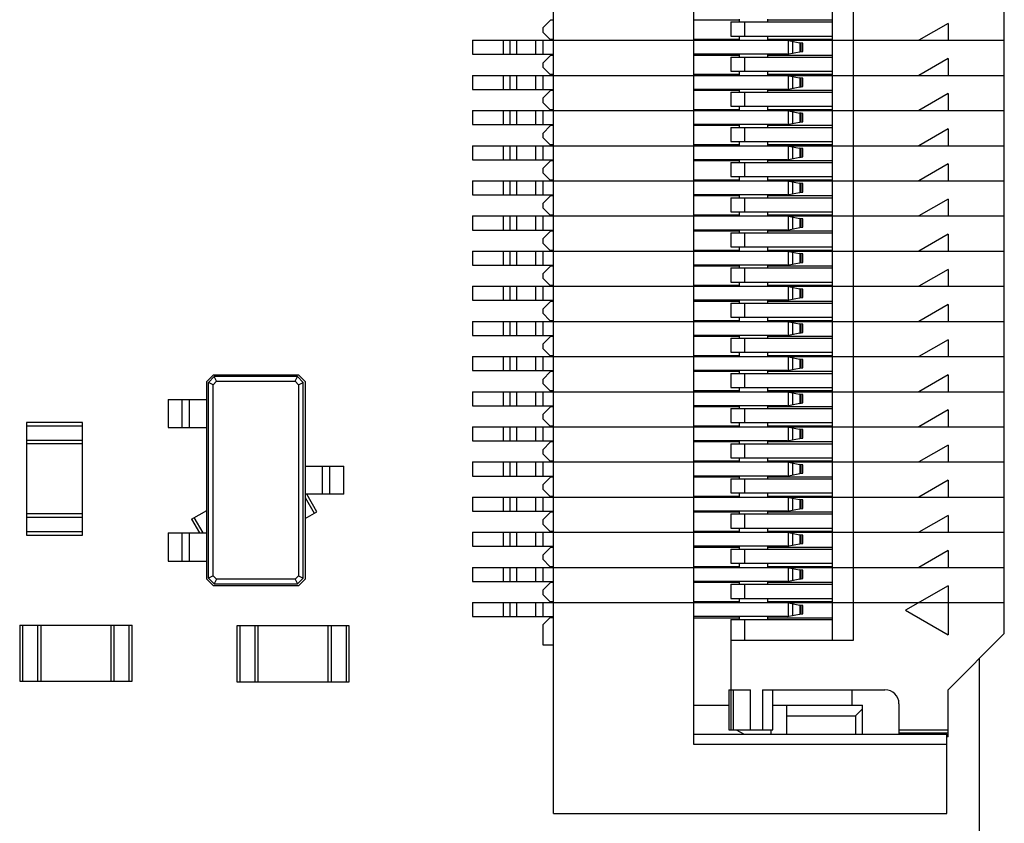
# Model space of a CAD drawing. Header units: millimetres. Extents: x -257 to 878, y 386 to 760.
# Tile 25 of 39: x 565 to 580, y 490 to 501. Entities that reach past the tile are written whole.
import ezdxf

# ---------------------------------------------------------------- set-up
doc = ezdxf.new("R2010")
doc.units = ezdxf.units.MM
doc.header["$LTSCALE"] = 30.734
doc.layers.get('0').update_dxf_attribs({"linetype": 'CONTINUOUS'})

msp = doc.modelspace()

# ---------------------------------------------------------------- linework, layer by layer
at = {"color": 7, "linetype": 'Continuous'}
for p, q in [((573.084, 489.947), (573.084, 525.247)), ((575.084, 490.927), (575.084, 524.267)), ((577.054, 522.807), (577.054, 492.407)), ((577.354, 522.807), (577.354, 492.407)), ((579.504, 492.507), (579.504, 522.707)), ((572.934, 501.122), (573.044, 501.232)), ((573.084, 501.232), (573.044, 501.232)), ((575.734, 501.232), (575.084, 501.232)), ((575.609, 501.207), (575.609, 501.007)), ((575.609, 501.207), (577.054, 501.207)), ((575.734, 501.207), (575.734, 501.247)), ((575.809, 501.007), (575.809, 501.207)), ((576.134, 501.247), (576.134, 501.207)), ((577.054, 501.232), (576.134, 501.232)), ((578.704, 501.187), (578.288, 500.947)), ((578.704, 501.187), (578.704, 500.947)), ((572.934, 501.122), (572.934, 501.062)), ((573.034, 500.962), (572.934, 501.062)), ((575.609, 501.007), (577.054, 501.007)), ((575.734, 500.947), (575.734, 501.007)), ((576.134, 501.007), (576.134, 500.947)), ((571.934, 500.947), (571.934, 500.747)), ((571.934, 500.947), (579.504, 500.947)), ((572.373, 500.747), (572.373, 500.947)), ((572.464, 500.947), (572.464, 500.747)), ((572.564, 500.747), (572.564, 500.947)), ((572.834, 500.747), (572.834, 500.947)), ((572.934, 500.947), (572.934, 500.747)), ((573.034, 500.962), (573.084, 500.962)), ((575.084, 500.962), (575.734, 500.962)), ((576.134, 500.962), (577.054, 500.962)), ((576.414, 500.947), (576.614, 500.907)), ((576.429, 500.944), (576.429, 500.75)), ((576.495, 500.763), (576.495, 500.93)), ((576.634, 500.907), (576.592, 500.912)), ((576.592, 500.911), (576.592, 500.782)), ((576.605, 500.911), (576.605, 500.909)), ((576.614, 500.787), (576.614, 500.907)), ((576.634, 500.787), (576.634, 500.907)), ((571.934, 500.747), (573.084, 500.747)), ((572.934, 500.622), (573.044, 500.732)), ((573.084, 500.732), (573.044, 500.732)), ((576.414, 500.747), (575.084, 500.747)), ((575.734, 500.732), (575.084, 500.732)), ((575.734, 500.707), (575.734, 500.747)), ((576.134, 500.747), (576.134, 500.707)), ((577.054, 500.732), (576.134, 500.732)), ((576.414, 500.747), (576.614, 500.787)), ((576.592, 500.781), (576.634, 500.787)), ((576.605, 500.785), (576.605, 500.783)), ((572.934, 500.622), (572.934, 500.562)), ((575.609, 500.707), (575.609, 500.507)), ((575.609, 500.707), (577.054, 500.707)), ((575.809, 500.507), (575.809, 500.707)), ((578.704, 500.687), (578.288, 500.447)), ((578.704, 500.687), (578.704, 500.447)), ((571.934, 500.447), (571.934, 500.247)), ((571.934, 500.447), (579.504, 500.447)), ((572.373, 500.247), (572.373, 500.447)), ((572.464, 500.447), (572.464, 500.247)), ((572.564, 500.247), (572.564, 500.447)), ((572.834, 500.247), (572.834, 500.447)), ((573.034, 500.462), (572.934, 500.562)), ((572.934, 500.447), (572.934, 500.247)), ((573.034, 500.462), (573.084, 500.462)), ((575.084, 500.462), (575.734, 500.462)), ((575.609, 500.507), (577.054, 500.507)), ((575.734, 500.447), (575.734, 500.507)), ((576.134, 500.507), (576.134, 500.447)), ((576.134, 500.462), (577.054, 500.462)), ((576.414, 500.447), (576.614, 500.407)), ((576.429, 500.444), (576.429, 500.25)), ((576.495, 500.263), (576.495, 500.43)), ((576.634, 500.407), (576.592, 500.412)), ((576.592, 500.411), (576.592, 500.282)), ((576.605, 500.411), (576.605, 500.409)), ((576.614, 500.287), (576.614, 500.407)), ((576.634, 500.287), (576.634, 500.407)), ((571.934, 500.247), (573.084, 500.247)), ((572.934, 500.122), (573.044, 500.232)), ((573.084, 500.232), (573.044, 500.232)), ((576.414, 500.247), (575.084, 500.247)), ((575.734, 500.232), (575.084, 500.232)), ((575.609, 500.207), (575.609, 500.007)), ((575.609, 500.207), (577.054, 500.207)), ((575.734, 500.207), (575.734, 500.247)), ((575.809, 500.007), (575.809, 500.207)), ((576.134, 500.247), (576.134, 500.207)), ((577.054, 500.232), (576.134, 500.232)), ((576.414, 500.247), (576.614, 500.287)), ((576.592, 500.281), (576.634, 500.287)), ((576.605, 500.285), (576.605, 500.283)), ((578.704, 500.187), (578.288, 499.947)), ((578.704, 500.187), (578.704, 499.947)), ((572.934, 500.122), (572.934, 500.062)), ((573.034, 499.962), (572.934, 500.062)), ((571.934, 499.947), (571.934, 499.747)), ((571.934, 499.947), (579.504, 499.947)), ((572.373, 499.747), (572.373, 499.947)), ((572.464, 499.947), (572.464, 499.747)), ((572.564, 499.747), (572.564, 499.947)), ((572.834, 499.747), (572.834, 499.947)), ((572.934, 499.947), (572.934, 499.747)), ((573.034, 499.962), (573.084, 499.962)), ((575.084, 499.962), (575.734, 499.962)), ((575.609, 500.007), (577.054, 500.007)), ((575.734, 499.947), (575.734, 500.007)), ((576.134, 500.007), (576.134, 499.947)), ((576.134, 499.962), (577.054, 499.962)), ((576.414, 499.947), (576.614, 499.907)), ((576.429, 499.944), (576.429, 499.75)), ((576.495, 499.763), (576.495, 499.93)), ((576.634, 499.907), (576.592, 499.912)), ((576.592, 499.911), (576.592, 499.782)), ((576.605, 499.911), (576.605, 499.909)), ((576.614, 499.787), (576.614, 499.907)), ((576.634, 499.787), (576.634, 499.907)), ((571.934, 499.747), (573.084, 499.747)), ((572.934, 499.622), (573.044, 499.732)), ((573.084, 499.732), (573.044, 499.732)), ((576.414, 499.747), (575.084, 499.747)), ((575.734, 499.732), (575.084, 499.732)), ((575.734, 499.707), (575.734, 499.747)), ((576.134, 499.747), (576.134, 499.707)), ((577.054, 499.732), (576.134, 499.732)), ((576.414, 499.747), (576.614, 499.787)), ((576.592, 499.781), (576.634, 499.787)), ((576.605, 499.785), (576.605, 499.783)), ((572.934, 499.622), (572.934, 499.562)), ((575.609, 499.707), (575.609, 499.507)), ((575.609, 499.707), (577.054, 499.707)), ((575.809, 499.507), (575.809, 499.707)), ((578.704, 499.687), (578.288, 499.447)), ((578.704, 499.687), (578.704, 499.447)), ((573.034, 499.462), (572.934, 499.562)), ((573.034, 499.462), (573.084, 499.462)), ((575.084, 499.462), (575.734, 499.462)), ((575.609, 499.507), (577.054, 499.507)), ((575.734, 499.447), (575.734, 499.507)), ((576.134, 499.507), (576.134, 499.447)), ((576.134, 499.462), (577.054, 499.462)), ((571.934, 499.447), (571.934, 499.247)), ((571.934, 499.447), (579.504, 499.447)), ((572.373, 499.247), (572.373, 499.447)), ((572.464, 499.447), (572.464, 499.247)), ((572.564, 499.247), (572.564, 499.447)), ((572.834, 499.247), (572.834, 499.447)), ((572.934, 499.447), (572.934, 499.247)), ((576.414, 499.447), (576.614, 499.407)), ((576.429, 499.444), (576.429, 499.25)), ((576.495, 499.263), (576.495, 499.43)), ((576.634, 499.407), (576.592, 499.412)), ((576.592, 499.411), (576.592, 499.282)), ((576.605, 499.411), (576.605, 499.409)), ((576.614, 499.287), (576.614, 499.407)), ((576.634, 499.287), (576.634, 499.407)), ((571.934, 499.247), (573.084, 499.247)), ((572.934, 499.122), (573.044, 499.232)), ((573.084, 499.232), (573.044, 499.232)), ((576.414, 499.247), (575.084, 499.247)), ((575.734, 499.232), (575.084, 499.232)), ((575.609, 499.207), (575.609, 499.007)), ((575.609, 499.207), (577.054, 499.207)), ((575.734, 499.207), (575.734, 499.247)), ((575.809, 499.007), (575.809, 499.207)), ((576.134, 499.247), (576.134, 499.207)), ((577.054, 499.232), (576.134, 499.232)), ((576.414, 499.247), (576.614, 499.287)), ((576.592, 499.281), (576.634, 499.287)), ((576.605, 499.285), (576.605, 499.283)), ((578.704, 499.187), (578.288, 498.947)), ((578.704, 499.187), (578.704, 498.947)), ((572.934, 499.122), (572.934, 499.062)), ((573.034, 498.962), (572.934, 499.062)), ((571.934, 498.947), (571.934, 498.747)), ((571.934, 498.947), (579.504, 498.947)), ((572.373, 498.747), (572.373, 498.947)), ((572.464, 498.947), (572.464, 498.747)), ((572.564, 498.747), (572.564, 498.947)), ((572.834, 498.747), (572.834, 498.947)), ((572.934, 498.947), (572.934, 498.747)), ((573.034, 498.962), (573.084, 498.962)), ((575.084, 498.962), (575.734, 498.962)), ((575.609, 499.007), (577.054, 499.007)), ((575.734, 498.947), (575.734, 499.007)), ((576.134, 499.007), (576.134, 498.947)), ((576.134, 498.962), (577.054, 498.962)), ((576.414, 498.947), (576.614, 498.907)), ((576.429, 498.944), (576.429, 498.75)), ((576.495, 498.763), (576.495, 498.93)), ((576.634, 498.907), (576.592, 498.912)), ((576.592, 498.911), (576.592, 498.782)), ((576.605, 498.911), (576.605, 498.909)), ((576.614, 498.787), (576.614, 498.907)), ((576.634, 498.787), (576.634, 498.907)), ((576.414, 498.747), (576.614, 498.787)), ((576.592, 498.781), (576.634, 498.787)), ((576.605, 498.785), (576.605, 498.783)), ((571.934, 498.747), (573.084, 498.747)), ((572.934, 498.622), (573.044, 498.732)), ((572.934, 498.622), (572.934, 498.562)), ((573.084, 498.732), (573.044, 498.732)), ((576.414, 498.747), (575.084, 498.747)), ((575.734, 498.732), (575.084, 498.732)), ((575.609, 498.707), (575.609, 498.507)), ((575.609, 498.707), (577.054, 498.707)), ((575.734, 498.707), (575.734, 498.747)), ((575.809, 498.507), (575.809, 498.707)), ((576.134, 498.747), (576.134, 498.707)), ((577.054, 498.732), (576.134, 498.732)), ((578.704, 498.687), (578.288, 498.447)), ((578.704, 498.687), (578.704, 498.447)), ((573.034, 498.462), (572.934, 498.562)), ((575.609, 498.507), (577.054, 498.507)), ((575.734, 498.447), (575.734, 498.507)), ((576.134, 498.507), (576.134, 498.447)), ((571.934, 498.447), (571.934, 498.247)), ((571.934, 498.447), (579.504, 498.447)), ((572.373, 498.247), (572.373, 498.447)), ((572.464, 498.447), (572.464, 498.247)), ((572.564, 498.247), (572.564, 498.447)), ((572.834, 498.247), (572.834, 498.447)), ((572.934, 498.447), (572.934, 498.247)), ((573.034, 498.462), (573.084, 498.462)), ((575.084, 498.462), (575.734, 498.462)), ((576.134, 498.462), (577.054, 498.462)), ((576.414, 498.447), (576.614, 498.407)), ((576.429, 498.444), (576.429, 498.25)), ((576.495, 498.263), (576.495, 498.43)), ((576.634, 498.407), (576.592, 498.412)), ((576.592, 498.411), (576.592, 498.282)), ((576.605, 498.411), (576.605, 498.409)), ((576.614, 498.287), (576.614, 498.407)), ((576.634, 498.287), (576.634, 498.407)), ((571.934, 498.247), (573.084, 498.247)), ((572.934, 498.122), (573.044, 498.232)), ((573.084, 498.232), (573.044, 498.232)), ((576.414, 498.247), (575.084, 498.247)), ((575.734, 498.232), (575.084, 498.232)), ((575.609, 498.207), (575.609, 498.007)), ((575.609, 498.207), (577.054, 498.207)), ((575.734, 498.207), (575.734, 498.247)), ((575.809, 498.007), (575.809, 498.207)), ((576.134, 498.247), (576.134, 498.207)), ((577.054, 498.232), (576.134, 498.232)), ((576.414, 498.247), (576.614, 498.287)), ((576.592, 498.281), (576.634, 498.287)), ((576.605, 498.285), (576.605, 498.283)), ((572.934, 498.122), (572.934, 498.062)), ((573.034, 497.962), (572.934, 498.062)), ((578.704, 498.187), (578.288, 497.947)), ((578.704, 498.187), (578.704, 497.947)), ((571.934, 497.947), (571.934, 497.747)), ((571.934, 497.947), (579.504, 497.947)), ((572.373, 497.747), (572.373, 497.947)), ((572.464, 497.947), (572.464, 497.747)), ((572.564, 497.747), (572.564, 497.947)), ((572.834, 497.747), (572.834, 497.947)), ((572.934, 497.947), (572.934, 497.747)), ((573.034, 497.962), (573.084, 497.962)), ((575.084, 497.962), (575.734, 497.962)), ((575.609, 498.007), (577.054, 498.007)), ((575.734, 497.947), (575.734, 498.007)), ((576.134, 498.007), (576.134, 497.947)), ((576.134, 497.962), (577.054, 497.962)), ((576.414, 497.947), (576.614, 497.907)), ((576.429, 497.944), (576.429, 497.75)), ((576.495, 497.763), (576.495, 497.93)), ((576.634, 497.907), (576.592, 497.912)), ((576.592, 497.911), (576.592, 497.782)), ((576.605, 497.911), (576.605, 497.909)), ((576.414, 497.747), (576.614, 497.787)), ((576.592, 497.781), (576.634, 497.787)), ((576.605, 497.785), (576.605, 497.783)), ((576.614, 497.787), (576.614, 497.907)), ((576.634, 497.787), (576.634, 497.907)), ((571.934, 497.747), (573.084, 497.747)), ((572.934, 497.622), (573.044, 497.732)), ((573.084, 497.732), (573.044, 497.732)), ((576.414, 497.747), (575.084, 497.747)), ((575.734, 497.732), (575.084, 497.732)), ((575.609, 497.707), (575.609, 497.507)), ((575.609, 497.707), (577.054, 497.707)), ((575.734, 497.707), (575.734, 497.747)), ((575.809, 497.507), (575.809, 497.707)), ((576.134, 497.747), (576.134, 497.707)), ((577.054, 497.732), (576.134, 497.732)), ((578.704, 497.687), (578.288, 497.447)), ((578.704, 497.687), (578.704, 497.447)), ((572.934, 497.622), (572.934, 497.562)), ((573.034, 497.462), (572.934, 497.562)), ((575.609, 497.507), (577.054, 497.507)), ((575.734, 497.447), (575.734, 497.507)), ((576.134, 497.507), (576.134, 497.447)), ((571.934, 497.447), (571.934, 497.247)), ((571.934, 497.447), (579.504, 497.447)), ((572.373, 497.247), (572.373, 497.447)), ((572.464, 497.447), (572.464, 497.247)), ((572.564, 497.247), (572.564, 497.447)), ((572.834, 497.247), (572.834, 497.447)), ((572.934, 497.447), (572.934, 497.247)), ((573.034, 497.462), (573.084, 497.462)), ((575.084, 497.462), (575.734, 497.462)), ((576.134, 497.462), (577.054, 497.462)), ((576.414, 497.447), (576.614, 497.407)), ((576.429, 497.444), (576.429, 497.25)), ((576.495, 497.263), (576.495, 497.43)), ((576.634, 497.407), (576.592, 497.412)), ((576.592, 497.411), (576.592, 497.282)), ((576.605, 497.411), (576.605, 497.409)), ((576.614, 497.287), (576.614, 497.407)), ((576.634, 497.287), (576.634, 497.407)), ((571.934, 497.247), (573.084, 497.247)), ((572.934, 497.122), (573.044, 497.232)), ((573.084, 497.232), (573.044, 497.232)), ((576.414, 497.247), (575.084, 497.247)), ((575.734, 497.232), (575.084, 497.232)), ((575.734, 497.207), (575.734, 497.247)), ((576.134, 497.247), (576.134, 497.207)), ((577.054, 497.232), (576.134, 497.232)), ((576.414, 497.247), (576.614, 497.287)), ((576.592, 497.281), (576.634, 497.287)), ((576.605, 497.285), (576.605, 497.283)), ((572.934, 497.122), (572.934, 497.062)), ((575.609, 497.207), (575.609, 497.007)), ((575.609, 497.207), (577.054, 497.207)), ((575.809, 497.007), (575.809, 497.207)), ((578.704, 497.187), (578.288, 496.947)), ((578.704, 497.187), (578.704, 496.947)), ((571.934, 496.947), (571.934, 496.747)), ((571.934, 496.947), (579.504, 496.947)), ((572.373, 496.747), (572.373, 496.947)), ((572.464, 496.947), (572.464, 496.747)), ((572.564, 496.747), (572.564, 496.947)), ((572.834, 496.747), (572.834, 496.947)), ((573.034, 496.962), (572.934, 497.062)), ((572.934, 496.947), (572.934, 496.747)), ((573.034, 496.962), (573.084, 496.962)), ((575.084, 496.962), (575.734, 496.962)), ((575.609, 497.007), (577.054, 497.007)), ((575.734, 496.947), (575.734, 497.007)), ((576.134, 497.007), (576.134, 496.947)), ((576.134, 496.962), (577.054, 496.962)), ((576.414, 496.947), (576.614, 496.907)), ((576.429, 496.944), (576.429, 496.75)), ((576.495, 496.763), (576.495, 496.93)), ((576.414, 496.747), (576.614, 496.787)), ((576.634, 496.907), (576.592, 496.912)), ((576.592, 496.911), (576.592, 496.782)), ((576.592, 496.781), (576.634, 496.787)), ((576.605, 496.911), (576.605, 496.909)), ((576.614, 496.787), (576.614, 496.907)), ((576.634, 496.787), (576.634, 496.907)), ((571.934, 496.747), (573.084, 496.747)), ((572.934, 496.622), (573.044, 496.732)), ((573.084, 496.732), (573.044, 496.732)), ((576.414, 496.747), (575.084, 496.747)), ((575.734, 496.732), (575.084, 496.732)), ((575.609, 496.707), (575.609, 496.507)), ((575.609, 496.707), (577.054, 496.707)), ((575.734, 496.707), (575.734, 496.747)), ((575.809, 496.507), (575.809, 496.707)), ((576.134, 496.747), (576.134, 496.707)), ((577.054, 496.732), (576.134, 496.732)), ((576.605, 496.785), (576.605, 496.783)), ((578.704, 496.687), (578.288, 496.447)), ((578.704, 496.687), (578.704, 496.447)), ((572.934, 496.622), (572.934, 496.562)), ((573.034, 496.462), (572.934, 496.562)), ((575.609, 496.507), (577.054, 496.507)), ((575.734, 496.447), (575.734, 496.507)), ((576.134, 496.507), (576.134, 496.447)), ((571.934, 496.447), (571.934, 496.247)), ((571.934, 496.447), (579.504, 496.447)), ((572.373, 496.247), (572.373, 496.447)), ((572.464, 496.447), (572.464, 496.247)), ((572.564, 496.247), (572.564, 496.447)), ((572.834, 496.247), (572.834, 496.447)), ((572.934, 496.447), (572.934, 496.247)), ((573.034, 496.462), (573.084, 496.462)), ((575.084, 496.462), (575.734, 496.462)), ((576.134, 496.462), (577.054, 496.462)), ((576.414, 496.447), (576.614, 496.407)), ((576.429, 496.444), (576.429, 496.25)), ((576.495, 496.263), (576.495, 496.43)), ((576.634, 496.407), (576.592, 496.412)), ((576.592, 496.411), (576.592, 496.282)), ((576.605, 496.411), (576.605, 496.409)), ((576.614, 496.287), (576.614, 496.407)), ((576.634, 496.287), (576.634, 496.407)), ((571.934, 496.247), (573.084, 496.247)), ((572.934, 496.122), (573.044, 496.232)), ((573.084, 496.232), (573.044, 496.232)), ((576.414, 496.247), (575.084, 496.247)), ((575.734, 496.232), (575.084, 496.232)), ((575.734, 496.207), (575.734, 496.247)), ((576.134, 496.247), (576.134, 496.207)), ((577.054, 496.232), (576.134, 496.232)), ((576.414, 496.247), (576.614, 496.287)), ((576.592, 496.281), (576.634, 496.287)), ((576.605, 496.285), (576.605, 496.283)), ((568.149, 496.092), (568.244, 496.187)), ((568.149, 493.282), (568.149, 496.092)), ((568.256, 496.162), (568.174, 496.079)), ((568.24, 496.046), (568.289, 496.095)), ((568.244, 496.187), (569.454, 496.187)), ((568.289, 496.095), (568.256, 496.162)), ((569.441, 496.162), (568.256, 496.162)), ((568.289, 496.095), (569.408, 496.095)), ((569.408, 496.095), (569.441, 496.162)), ((569.408, 496.095), (569.457, 496.046)), ((569.524, 496.079), (569.441, 496.162)), ((569.454, 496.187), (569.549, 496.092)), ((569.549, 496.092), (569.549, 493.282)), ((572.934, 496.122), (572.934, 496.062)), ((575.609, 496.207), (575.609, 496.007)), ((575.609, 496.207), (577.054, 496.207)), ((575.809, 496.007), (575.809, 496.207)), ((578.704, 496.187), (578.288, 495.947)), ((578.704, 496.187), (578.704, 495.947)), ((568.174, 493.294), (568.174, 496.079)), ((568.24, 496.046), (568.174, 496.079)), ((568.24, 493.328), (568.24, 496.046)), ((569.457, 496.046), (569.524, 496.079)), ((569.457, 496.046), (569.457, 493.328)), ((569.524, 493.294), (569.524, 496.079)), ((571.934, 495.947), (571.934, 495.747)), ((571.934, 495.947), (579.504, 495.947)), ((572.373, 495.747), (572.373, 495.947)), ((572.464, 495.947), (572.464, 495.747)), ((572.564, 495.747), (572.564, 495.947)), ((572.834, 495.747), (572.834, 495.947)), ((573.034, 495.962), (572.934, 496.062)), ((572.934, 495.947), (572.934, 495.747)), ((573.034, 495.962), (573.084, 495.962)), ((575.084, 495.962), (575.734, 495.962)), ((575.609, 496.007), (577.054, 496.007)), ((575.734, 495.947), (575.734, 496.007)), ((576.134, 496.007), (576.134, 495.947)), ((576.134, 495.962), (577.054, 495.962)), ((576.414, 495.947), (576.614, 495.907)), ((567.599, 495.837), (567.599, 495.437)), ((567.599, 495.837), (568.149, 495.837)), ((567.799, 495.437), (567.799, 495.837)), ((567.899, 495.837), (567.899, 495.437)), ((576.429, 495.944), (576.429, 495.75)), ((576.495, 495.763), (576.495, 495.93)), ((576.634, 495.907), (576.592, 495.912)), ((576.592, 495.911), (576.592, 495.782)), ((576.605, 495.911), (576.605, 495.909)), ((576.614, 495.787), (576.614, 495.907)), ((576.634, 495.787), (576.634, 495.907)), ((571.934, 495.747), (573.084, 495.747)), ((572.934, 495.622), (573.044, 495.732)), ((573.084, 495.732), (573.044, 495.732)), ((576.414, 495.747), (575.084, 495.747)), ((575.734, 495.732), (575.084, 495.732)), ((575.609, 495.707), (575.609, 495.507)), ((575.609, 495.707), (577.054, 495.707)), ((575.734, 495.707), (575.734, 495.747)), ((575.809, 495.507), (575.809, 495.707)), ((576.134, 495.747), (576.134, 495.707)), ((577.054, 495.732), (576.134, 495.732)), ((576.414, 495.747), (576.614, 495.787)), ((576.592, 495.781), (576.634, 495.787)), ((576.605, 495.785), (576.605, 495.783)), ((578.704, 495.687), (578.288, 495.447)), ((578.704, 495.687), (578.704, 495.447)), ((572.934, 495.622), (572.934, 495.562)), ((573.034, 495.462), (572.934, 495.562)), ((565.581, 495.507), (565.581, 493.907)), ((566.381, 495.507), (565.581, 495.507)), ((565.581, 495.462), (566.381, 495.462)), ((566.381, 493.907), (566.381, 495.507)), ((567.599, 495.437), (568.149, 495.437)), ((571.934, 495.447), (571.934, 495.247)), ((571.934, 495.447), (579.504, 495.447)), ((572.373, 495.247), (572.373, 495.447)), ((572.464, 495.447), (572.464, 495.247)), ((572.564, 495.247), (572.564, 495.447)), ((572.834, 495.247), (572.834, 495.447)), ((572.934, 495.447), (572.934, 495.247)), ((573.034, 495.462), (573.084, 495.462)), ((575.084, 495.462), (575.734, 495.462)), ((575.609, 495.507), (577.054, 495.507)), ((575.734, 495.447), (575.734, 495.507)), ((576.134, 495.507), (576.134, 495.447)), ((576.134, 495.462), (577.054, 495.462)), ((576.414, 495.447), (576.614, 495.407)), ((576.429, 495.444), (576.429, 495.25)), ((576.495, 495.263), (576.495, 495.43)), ((576.634, 495.407), (576.592, 495.412)), ((576.592, 495.411), (576.592, 495.282)), ((576.605, 495.411), (576.605, 495.409)), ((576.614, 495.287), (576.614, 495.407)), ((576.634, 495.287), (576.634, 495.407)), ((566.381, 495.252), (565.581, 495.252)), ((571.934, 495.247), (573.084, 495.247)), ((576.414, 495.247), (575.084, 495.247)), ((575.734, 495.207), (575.734, 495.247)), ((576.134, 495.247), (576.134, 495.207)), ((576.414, 495.247), (576.614, 495.287)), ((576.592, 495.281), (576.634, 495.287)), ((576.605, 495.285), (576.605, 495.283)), ((566.381, 495.207), (565.581, 495.207)), ((572.934, 495.122), (573.044, 495.232)), ((572.934, 495.122), (572.934, 495.062)), ((573.084, 495.232), (573.044, 495.232)), ((575.734, 495.232), (575.084, 495.232)), ((575.609, 495.207), (575.609, 495.007)), ((575.609, 495.207), (577.054, 495.207)), ((575.809, 495.007), (575.809, 495.207)), ((577.054, 495.232), (576.134, 495.232)), ((578.704, 495.187), (578.288, 494.947)), ((578.704, 495.187), (578.704, 494.947)), ((573.034, 494.962), (572.934, 495.062)), ((575.609, 495.007), (577.054, 495.007)), ((575.734, 494.947), (575.734, 495.007)), ((576.134, 495.007), (576.134, 494.947)), ((569.549, 494.887), (570.099, 494.887)), ((569.799, 494.487), (569.799, 494.887)), ((569.899, 494.887), (569.899, 494.487)), ((570.099, 494.487), (570.099, 494.887)), ((571.934, 494.947), (571.934, 494.747)), ((571.934, 494.947), (579.504, 494.947)), ((572.373, 494.747), (572.373, 494.947)), ((572.464, 494.947), (572.464, 494.747)), ((572.564, 494.747), (572.564, 494.947)), ((572.834, 494.747), (572.834, 494.947)), ((572.934, 494.947), (572.934, 494.747)), ((573.034, 494.962), (573.084, 494.962)), ((575.084, 494.962), (575.734, 494.962)), ((576.134, 494.962), (577.054, 494.962)), ((576.414, 494.947), (576.614, 494.907)), ((576.429, 494.944), (576.429, 494.75)), ((576.495, 494.763), (576.495, 494.93)), ((576.634, 494.907), (576.592, 494.912)), ((576.592, 494.911), (576.592, 494.782)), ((576.605, 494.911), (576.605, 494.909)), ((576.614, 494.787), (576.614, 494.907)), ((576.634, 494.787), (576.634, 494.907)), ((571.934, 494.747), (573.084, 494.747)), ((572.934, 494.622), (573.044, 494.732)), ((573.084, 494.732), (573.044, 494.732)), ((576.414, 494.747), (575.084, 494.747)), ((575.734, 494.732), (575.084, 494.732)), ((575.609, 494.707), (575.609, 494.507)), ((575.609, 494.707), (577.054, 494.707)), ((575.734, 494.707), (575.734, 494.747)), ((575.809, 494.507), (575.809, 494.707)), ((576.134, 494.747), (576.134, 494.707)), ((577.054, 494.732), (576.134, 494.732)), ((576.414, 494.747), (576.614, 494.787)), ((576.592, 494.781), (576.634, 494.787)), ((576.605, 494.785), (576.605, 494.783)), ((578.704, 494.687), (578.288, 494.447)), ((578.704, 494.687), (578.704, 494.447)), ((572.934, 494.622), (572.934, 494.562)), ((573.034, 494.462), (572.934, 494.562)), ((570.099, 494.487), (569.549, 494.487)), ((569.549, 494.441), (569.678, 494.218)), ((569.717, 494.24), (569.574, 494.487)), ((571.934, 494.447), (571.934, 494.247)), ((571.934, 494.447), (579.504, 494.447)), ((572.373, 494.247), (572.373, 494.447)), ((572.464, 494.447), (572.464, 494.247)), ((572.564, 494.247), (572.564, 494.447)), ((572.834, 494.247), (572.834, 494.447)), ((572.934, 494.447), (572.934, 494.247)), ((573.034, 494.462), (573.084, 494.462)), ((575.084, 494.462), (575.734, 494.462)), ((575.609, 494.507), (577.054, 494.507)), ((575.734, 494.447), (575.734, 494.507)), ((576.134, 494.507), (576.134, 494.447)), ((576.134, 494.462), (577.054, 494.462)), ((576.414, 494.447), (576.614, 494.407)), ((576.429, 494.444), (576.429, 494.25)), ((576.495, 494.263), (576.495, 494.43)), ((576.634, 494.407), (576.592, 494.412)), ((576.592, 494.411), (576.592, 494.282)), ((576.605, 494.411), (576.605, 494.409)), ((576.614, 494.287), (576.614, 494.407)), ((576.634, 494.287), (576.634, 494.407)), ((576.414, 494.247), (576.614, 494.287)), ((576.592, 494.281), (576.634, 494.287)), ((576.605, 494.285), (576.605, 494.283)), ((566.381, 494.207), (565.581, 494.207)), ((565.581, 494.162), (566.381, 494.162)), ((567.931, 494.133), (568.149, 494.259)), ((567.931, 494.133), (568.044, 493.937)), ((568.096, 493.937), (567.97, 494.156)), ((569.549, 494.143), (569.717, 494.24)), ((571.934, 494.247), (573.084, 494.247)), ((572.934, 494.122), (573.044, 494.232)), ((573.084, 494.232), (573.044, 494.232)), ((576.414, 494.247), (575.084, 494.247)), ((575.734, 494.232), (575.084, 494.232)), ((575.609, 494.207), (575.609, 494.007)), ((575.609, 494.207), (577.054, 494.207)), ((575.734, 494.207), (575.734, 494.247)), ((575.809, 494.007), (575.809, 494.207)), ((576.134, 494.247), (576.134, 494.207)), ((577.054, 494.232), (576.134, 494.232)), ((578.704, 494.187), (578.288, 493.947)), ((578.704, 494.187), (578.704, 493.947)), ((572.934, 494.122), (572.934, 494.062)), ((573.034, 493.962), (572.934, 494.062)), ((575.609, 494.007), (577.054, 494.007)), ((575.734, 493.947), (575.734, 494.007)), ((576.134, 494.007), (576.134, 493.947)), ((566.381, 493.952), (565.581, 493.952)), ((565.581, 493.907), (566.381, 493.907)), ((567.599, 493.937), (567.599, 493.537)), ((567.599, 493.937), (568.149, 493.937)), ((567.799, 493.537), (567.799, 493.937)), ((567.899, 493.937), (567.899, 493.537)), ((571.934, 493.947), (571.934, 493.747)), ((571.934, 493.947), (579.504, 493.947)), ((572.373, 493.747), (572.373, 493.947)), ((572.464, 493.947), (572.464, 493.747)), ((572.564, 493.747), (572.564, 493.947)), ((572.834, 493.747), (572.834, 493.947)), ((572.934, 493.947), (572.934, 493.747)), ((573.034, 493.962), (573.084, 493.962)), ((575.084, 493.962), (575.734, 493.962)), ((576.134, 493.962), (577.054, 493.962)), ((576.414, 493.947), (576.614, 493.907)), ((576.429, 493.944), (576.429, 493.75)), ((576.495, 493.763), (576.495, 493.93)), ((576.634, 493.907), (576.592, 493.912)), ((576.592, 493.911), (576.592, 493.782)), ((576.605, 493.911), (576.605, 493.909)), ((576.614, 493.787), (576.614, 493.907)), ((576.634, 493.787), (576.634, 493.907)), ((571.934, 493.747), (573.084, 493.747)), ((572.934, 493.622), (573.044, 493.732)), ((573.084, 493.732), (573.044, 493.732)), ((576.414, 493.747), (575.084, 493.747)), ((575.734, 493.732), (575.084, 493.732)), ((575.609, 493.707), (575.609, 493.507)), ((575.609, 493.707), (577.054, 493.707)), ((575.734, 493.707), (575.734, 493.747)), ((575.809, 493.507), (575.809, 493.707)), ((576.134, 493.747), (576.134, 493.707)), ((577.054, 493.732), (576.134, 493.732)), ((576.414, 493.747), (576.614, 493.787)), ((576.592, 493.781), (576.634, 493.787)), ((576.605, 493.785), (576.605, 493.783)), ((572.934, 493.622), (572.934, 493.562)), ((578.704, 493.687), (578.288, 493.447)), ((578.704, 493.687), (578.704, 493.447)), ((567.599, 493.537), (568.149, 493.537)), ((571.934, 493.447), (571.934, 493.247)), ((571.934, 493.447), (579.504, 493.447)), ((572.373, 493.247), (572.373, 493.447)), ((572.464, 493.447), (572.464, 493.247)), ((572.564, 493.247), (572.564, 493.447)), ((572.834, 493.247), (572.834, 493.447)), ((573.034, 493.462), (572.934, 493.562)), ((572.934, 493.447), (572.934, 493.247)), ((573.034, 493.462), (573.084, 493.462)), ((575.084, 493.462), (575.734, 493.462)), ((575.609, 493.507), (577.054, 493.507)), ((575.734, 493.447), (575.734, 493.507)), ((576.134, 493.507), (576.134, 493.447)), ((576.134, 493.462), (577.054, 493.462)), ((576.414, 493.447), (576.614, 493.407)), ((576.429, 493.444), (576.429, 493.25)), ((576.495, 493.263), (576.495, 493.43)), ((568.24, 493.328), (568.174, 493.294)), ((568.174, 493.294), (568.256, 493.212)), ((568.289, 493.278), (568.24, 493.328)), ((569.457, 493.328), (569.408, 493.278)), ((569.441, 493.212), (569.524, 493.294)), ((569.457, 493.328), (569.524, 493.294)), ((576.414, 493.247), (576.614, 493.287)), ((576.634, 493.407), (576.592, 493.412)), ((576.592, 493.411), (576.592, 493.282)), ((576.592, 493.281), (576.634, 493.287)), ((576.605, 493.411), (576.605, 493.409)), ((576.605, 493.285), (576.605, 493.283)), ((576.614, 493.287), (576.614, 493.407)), ((576.634, 493.287), (576.634, 493.407)), ((568.244, 493.187), (568.149, 493.282)), ((569.454, 493.187), (568.244, 493.187)), ((568.289, 493.278), (568.256, 493.212)), ((568.256, 493.212), (569.441, 493.212)), ((569.408, 493.278), (568.289, 493.278)), ((569.408, 493.278), (569.441, 493.212)), ((569.549, 493.282), (569.454, 493.187)), ((571.934, 493.247), (573.084, 493.247)), ((572.934, 493.122), (573.044, 493.232)), ((573.084, 493.232), (573.044, 493.232)), ((576.414, 493.247), (575.084, 493.247)), ((575.734, 493.232), (575.084, 493.232)), ((575.609, 493.207), (575.609, 493.007)), ((575.609, 493.207), (577.054, 493.207)), ((575.734, 493.207), (575.734, 493.247)), ((575.809, 493.007), (575.809, 493.207)), ((576.134, 493.247), (576.134, 493.207)), ((577.054, 493.232), (576.134, 493.232)), ((578.704, 493.187), (578.098, 492.837)), ((578.704, 493.187), (578.704, 492.487)), ((572.934, 493.122), (572.934, 493.062)), ((573.034, 492.962), (572.934, 493.062)), ((575.609, 493.007), (577.054, 493.007)), ((575.734, 492.947), (575.734, 493.007)), ((576.134, 493.007), (576.134, 492.947)), ((571.934, 492.947), (571.934, 492.747)), ((571.934, 492.947), (579.504, 492.947)), ((572.373, 492.747), (572.373, 492.947)), ((572.464, 492.947), (572.464, 492.747)), ((572.564, 492.747), (572.564, 492.947)), ((572.834, 492.747), (572.834, 492.947)), ((572.934, 492.947), (572.934, 492.747)), ((573.034, 492.962), (573.084, 492.962)), ((575.084, 492.962), (575.734, 492.962)), ((576.134, 492.962), (577.054, 492.962)), ((576.414, 492.947), (576.614, 492.907)), ((576.429, 492.944), (576.429, 492.75)), ((576.495, 492.763), (576.495, 492.93)), ((576.634, 492.907), (576.592, 492.912)), ((576.592, 492.911), (576.592, 492.782)), ((576.605, 492.911), (576.605, 492.909)), ((576.614, 492.787), (576.614, 492.907)), ((576.634, 492.787), (576.634, 492.907)), ((571.934, 492.747), (573.084, 492.747)), ((572.934, 492.632), (573.034, 492.732)), ((573.084, 492.732), (573.034, 492.732)), ((576.414, 492.747), (575.084, 492.747)), ((575.084, 492.732), (575.734, 492.732)), ((575.734, 492.707), (575.734, 492.747)), ((576.134, 492.747), (576.134, 492.707)), ((576.134, 492.732), (577.054, 492.732)), ((576.414, 492.747), (576.614, 492.787)), ((576.592, 492.781), (576.634, 492.787)), ((576.605, 492.785), (576.605, 492.783)), ((578.098, 492.837), (578.704, 492.487)), ((565.486, 492.627), (565.486, 491.827)), ((565.486, 492.627), (567.086, 492.627)), ((565.531, 491.827), (565.531, 492.627)), ((565.741, 492.627), (565.741, 491.827)), ((565.786, 492.627), (565.786, 491.827)), ((566.786, 492.627), (566.786, 491.827)), ((566.831, 491.827), (566.831, 492.627)), ((567.041, 492.627), (567.041, 491.827)), ((567.086, 491.827), (567.086, 492.627)), ((568.579, 492.617), (568.579, 491.817)), ((570.179, 492.617), (568.579, 492.617)), ((568.624, 491.817), (568.624, 492.617)), ((568.834, 492.617), (568.834, 491.817)), ((568.879, 491.817), (568.879, 492.617)), ((569.879, 491.817), (569.879, 492.617)), ((569.924, 491.817), (569.924, 492.617)), ((570.134, 492.617), (570.134, 491.817)), ((570.179, 491.817), (570.179, 492.617)), ((572.934, 492.632), (572.934, 492.347)), ((575.609, 492.707), (575.609, 491.137)), ((575.609, 492.707), (577.054, 492.707)), ((575.809, 492.407), (575.809, 492.707)), ((579.504, 492.507), (578.704, 491.707)), ((572.934, 492.347), (573.084, 492.347)), ((577.354, 492.407), (575.609, 492.407)), ((579.149, 479.167), (579.149, 492.151)), ((565.486, 491.827), (567.086, 491.827)), ((568.579, 491.817), (570.179, 491.817)), ((575.58, 491.707), (575.58, 491.137)), ((575.58, 491.707), (575.892, 491.707)), ((575.642, 491.707), (575.642, 491.137)), ((575.892, 491.137), (575.892, 491.707)), ((576.059, 491.707), (576.059, 491.137)), ((576.059, 491.707), (577.804, 491.707)), ((576.209, 491.137), (576.209, 491.707)), ((577.334, 491.707), (577.334, 491.487)), ((578.704, 491.037), (578.704, 491.707)), ((575.084, 491.487), (575.58, 491.487)), ((576.209, 491.487), (577.484, 491.487)), ((576.404, 491.487), (576.404, 491.077)), ((577.484, 491.077), (577.484, 491.487)), ((578.004, 491.507), (578.004, 491.077)), ((576.404, 491.337), (577.384, 491.337)), ((577.484, 491.437), (577.384, 491.337)), ((577.384, 491.337), (577.384, 491.077)), ((575.084, 491.077), (578.684, 491.077)), ((575.58, 491.137), (576.209, 491.137)), ((575.684, 491.137), (575.799, 491.077)), ((576.184, 491.077), (576.184, 491.137)), ((578.004, 491.137), (578.704, 491.137)), ((578.704, 491.087), (578.004, 491.087)), ((578.684, 489.947), (578.684, 491.077)), ((578.684, 490.927), (575.084, 490.927)), ((578.704, 491.037), (578.684, 491.037)), ((573.084, 489.947), (578.684, 489.947))]:
    msp.add_line(p, q, dxfattribs=at)
msp.add_arc((577.804, 491.507), 0.2, 0, 90, dxfattribs=at)

doc.saveas('drawing.dxf')
